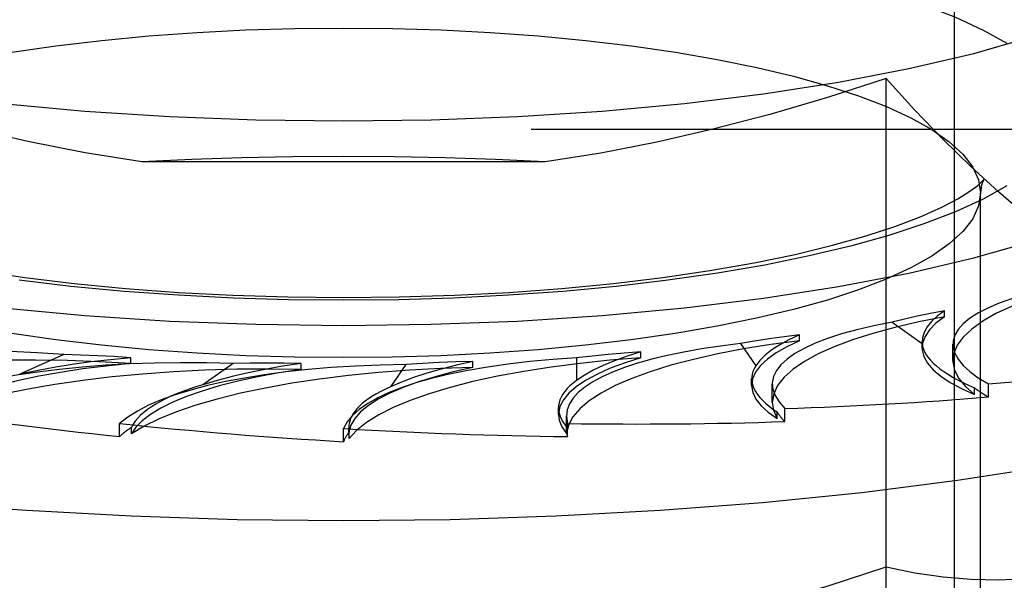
# Model space of a CAD drawing. Header units: inches. Extents: x 0 to 230, y 0 to 149.
# Tile 223 of 256: x 103.092 to 103.575, y 109.995 to 110.27. Entities that reach past the tile are written whole.
import ezdxf

# ---------------------------------------------------------------- set-up
doc = ezdxf.new("R2010")
doc.units = ezdxf.units.IN
doc.header["$LTSCALE"] = 12.648283
doc.header["$MEASUREMENT"] = 0
doc.linetypes.add('HIDDEN', pattern=[0.2, 0.1, -0.1])
doc.layers.add('DEFAULT_2', color=8, linetype='HIDDEN')

msp = doc.modelspace()

# ---------------------------------------------------------------- linework, layer by layer
at = {"layer": 'DEFAULT_2', "color": 8, "linetype": 'HIDDEN'}
for p, q in [((103.5509, 109.32266), (103.5509, 110.43444)), ((104.8669, 110.24358), (100.8134, 110.24358)), ((103.51727, 109.61009), (103.51727, 110.24162)), ((100.8134, 110.21666), (104.8669, 110.21666)), ((103.3499, 110.2006), (103.1519, 110.2006)), ((103.56365, 109.7327), (103.56365, 110.18544)), ((103.5459, 110.12453), (103.5459, 110.12746)), ((103.52022, 110.12191), (103.53499, 110.11141)), ((103.47474, 110.11278), (103.47474, 110.11571)), ((103.44573, 110.1114), (103.45323, 110.10039)), ((103.53496, 110.10928), (103.53496, 110.1122)), ((103.53496, 110.1122), (103.53499, 110.11141)), ((103.55004, 110.10303), (103.55004, 110.11114)), ((103.11347, 110.10599), (103.09188, 110.09631)), ((103.39678, 110.10441), (103.39678, 110.10733)), ((103.14639, 110.10154), (103.14639, 110.10447)), ((103.19663, 110.10165), (103.18186, 110.09115)), ((103.23007, 110.0987), (103.23007, 110.10163)), ((103.28144, 110.10112), (103.27394, 110.09011)), ((103.31439, 110.09967), (103.31439, 110.10259)), ((103.36533, 110.1044), (103.36533, 110.09322)), ((103.45124, 110.09087), (103.45124, 110.09416)), ((103.46139, 110.08252), (103.46139, 110.09147)), ((103.56753, 110.08515), (103.56753, 110.09158)), ((103.56073, 110.08641), (103.56073, 110.08963)), ((103.35644, 110.0765), (103.35644, 110.07992)), ((103.36032, 110.07581), (103.36086, 110.07212)), ((103.36032, 110.06952), (103.36032, 110.07577)), ((103.46378, 110.07458), (103.46378, 110.07779)), ((103.46748, 110.07308), (103.46748, 110.07951)), ((103.14093, 110.06568), (103.14093, 110.07212)), ((103.36086, 110.06568), (103.36086, 110.07212)), ((103.14677, 110.06703), (103.14677, 110.07025)), ((103.2509, 110.06319), (103.2509, 110.06963)), ((103.25344, 110.06992), (103.2536, 110.06795)), ((103.25344, 110.06661), (103.25344, 110.06989)), ((103.25344, 110.06662), (103.2536, 110.06474)), ((103.2536, 110.06474), (103.2536, 110.06795)), ((103.36035, 110.07049), (103.36032, 110.06952)), ((103.36035, 110.06728), (103.36035, 110.07049))]:
    msp.add_line(p, q, dxfattribs=at)
for points in [[(102.8134, 110.33398), (102.81552, 110.32288), (102.8218, 110.31189), (102.83225, 110.30111), (102.8467, 110.29065), (102.86507, 110.28061), (102.88713, 110.27107), (102.91272, 110.26215), (102.94154, 110.25391), (102.97336, 110.24645), (103.00783, 110.23983), (103.04467, 110.23412), (103.08347, 110.22937), (103.1239, 110.22563), (103.16554, 110.22292), (103.20781, 110.2213), (103.2509, 110.22075)], [(103.2509, 110.22075), (103.29398, 110.2213), (103.33625, 110.22292), (103.37789, 110.22563), (103.41832, 110.22937), (103.45713, 110.23412), (103.49396, 110.23983), (103.52843, 110.24645), (103.56026, 110.25391), (103.58908, 110.26215), (103.61466, 110.27107), (103.63672, 110.28061), (103.65509, 110.29065), (103.66954, 110.30111), (103.67999, 110.31189), (103.68628, 110.32288), (103.6884, 110.33398)], [(103.2509, 110.31516), (103.27796, 110.3149), (103.30494, 110.31408), (103.33195, 110.31271), (103.35865, 110.3108), (103.38479, 110.30832), (103.41017, 110.30532), (103.43453, 110.3018), (103.45772, 110.29781), (103.47954, 110.29337), (103.49991, 110.28851), (103.51871, 110.28326), (103.53588, 110.27764), (103.5513, 110.27168), (103.56489, 110.26542), (103.57653, 110.25889)], [(102.93815, 110.18544), (102.93912, 110.19181), (102.94201, 110.19813), (102.94683, 110.20437), (102.95352, 110.2105), (102.96206, 110.21648), (102.9724, 110.22227), (102.98445, 110.22782), (102.99814, 110.23311), (103.01336, 110.23809), (103.03005, 110.24275), (103.04812, 110.24706), (103.06748, 110.251), (103.08805, 110.25454), (103.10967, 110.25766), (103.13217, 110.26032), (103.15536, 110.26251), (103.17903, 110.26422), (103.20298, 110.26543), (103.22698, 110.26615), (103.2509, 110.26638)], [(103.2509, 110.26638), (103.27484, 110.26615), (103.29885, 110.26543), (103.32281, 110.26421), (103.34649, 110.26251), (103.36969, 110.26032), (103.39219, 110.25765), (103.4138, 110.25453), (103.43437, 110.25099), (103.45372, 110.24705), (103.47179, 110.24274), (103.48847, 110.23808), (103.50369, 110.2331), (103.51738, 110.22781), (103.52943, 110.22225), (103.53975, 110.21647), (103.54829, 110.21049), (103.55498, 110.20436), (103.55979, 110.19811), (103.56268, 110.19179), (103.56365, 110.18544)], [(103.1519, 110.2006), (103.12396, 110.2051), (103.09594, 110.21059), (103.0679, 110.21708), (103.03966, 110.22456), (103.01103, 110.23301), (102.98207, 110.24245)], [(103.51727, 110.24162), (103.48848, 110.23231), (103.46012, 110.22399), (103.43225, 110.21667), (103.40468, 110.21034), (103.3772, 110.20498), (103.3499, 110.2006)], [(103.59945, 110.16376), (103.58593, 110.17434), (103.57237, 110.18587), (103.5588, 110.19833), (103.54513, 110.21176), (103.53128, 110.2262), (103.51727, 110.24162)], [(102.8134, 110.23353), (102.81552, 110.22243), (102.8218, 110.21143), (102.83225, 110.20066), (102.8467, 110.19019), (102.86507, 110.18015), (102.88713, 110.17062), (102.91272, 110.16169), (102.94154, 110.15346), (102.97336, 110.146), (103.00783, 110.13938), (103.04467, 110.13367), (103.08347, 110.12891), (103.1239, 110.12517), (103.16554, 110.12247), (103.20781, 110.12085), (103.2509, 110.12029)], [(103.2509, 110.12029), (103.29398, 110.12085), (103.33625, 110.12247), (103.37789, 110.12517), (103.41832, 110.12891), (103.45713, 110.13367), (103.49396, 110.13938), (103.52843, 110.146), (103.56026, 110.15346), (103.58908, 110.16169), (103.61466, 110.17062), (103.63672, 110.18015), (103.65509, 110.19019), (103.66954, 110.20066), (103.67999, 110.21143), (103.68628, 110.22243), (103.6884, 110.23353)], [(103.2509, 110.20331), (103.22582, 110.20314), (103.20096, 110.20263), (103.17632, 110.20178), (103.1519, 110.2006)], [(103.3499, 110.2006), (103.32547, 110.20178), (103.30083, 110.20263), (103.27597, 110.20314), (103.2509, 110.20331)], [(102.937, 110.19124), (102.93688, 110.19148), (102.93662, 110.19198), (102.9374, 110.19107), (102.93962, 110.18902), (102.94354, 110.18607), (102.94944, 110.1824), (102.95743, 110.17821), (102.96763, 110.17367), (102.98001, 110.16897), (102.99451, 110.16424), (103.01105, 110.1596), (103.02944, 110.15517), (103.04958, 110.15102), (103.07126, 110.14723), (103.09432, 110.14384), (103.11857, 110.14091), (103.14382, 110.13846), (103.16988, 110.13653), (103.19655, 110.13514), (103.22361, 110.13429), (103.2509, 110.13401)], [(103.56482, 110.19154), (103.56518, 110.19198), (103.5649, 110.19146), (103.56411, 110.18926), (103.56365, 110.18544)], [(103.2509, 110.13401), (103.2782, 110.13429), (103.30529, 110.13514), (103.33198, 110.13653), (103.35807, 110.13847), (103.38335, 110.14092), (103.40762, 110.14386), (103.43071, 110.14726), (103.45242, 110.15106), (103.47257, 110.15522), (103.49099, 110.15967), (103.50753, 110.16431), (103.52204, 110.16906), (103.53442, 110.17378), (103.54459, 110.17832), (103.55255, 110.18251), (103.5584, 110.18618), (103.56227, 110.1891), (103.56444, 110.19112), (103.56482, 110.19154)], [(103.5765, 110.18891), (103.56486, 110.18239), (103.55127, 110.17613), (103.53584, 110.17016), (103.51868, 110.16455), (103.49986, 110.15929), (103.47949, 110.15443), (103.45767, 110.14999), (103.43446, 110.146), (103.4101, 110.14249), (103.38472, 110.13949), (103.35858, 110.13701), (103.3319, 110.1351), (103.3049, 110.13373), (103.27794, 110.13292), (103.2509, 110.13265)], [(103.2509, 110.10449), (103.22696, 110.10473), (103.20294, 110.10545), (103.17898, 110.10666), (103.1553, 110.10837), (103.13211, 110.11056), (103.1096, 110.11322), (103.08799, 110.11634), (103.06742, 110.11988), (103.04807, 110.12382), (103.03001, 110.12813), (103.01332, 110.13279), (102.9981, 110.13778), (102.98442, 110.14307), (102.97237, 110.14862), (102.96204, 110.15441), (102.9535, 110.16039), (102.94681, 110.16652), (102.94201, 110.17276), (102.93911, 110.17908), (102.93815, 110.18544)], [(103.56365, 110.18544), (103.56268, 110.17907), (103.55978, 110.17275), (103.55497, 110.1665), (103.54827, 110.16037), (103.53973, 110.15439), (103.5294, 110.14861), (103.51735, 110.14305), (103.50366, 110.13777), (103.48843, 110.13278), (103.47174, 110.12812), (103.45367, 110.12381), (103.43432, 110.11987), (103.41374, 110.11633), (103.39212, 110.11321), (103.36962, 110.11055), (103.34643, 110.10836), (103.32276, 110.10666), (103.29882, 110.10545), (103.27482, 110.10473), (103.2509, 110.10449)], [(103.2509, 110.13265), (103.22383, 110.13292), (103.19685, 110.13373), (103.16984, 110.1351), (103.14314, 110.13702), (103.117, 110.13949), (103.09163, 110.1425)], [(103.60809, 110.1393), (103.59734, 110.13629), (103.58762, 110.13308), (103.57888, 110.12968), (103.57122, 110.1261), (103.56469, 110.12238), (103.55932, 110.11854), (103.55515, 110.1146), (103.5522, 110.11059), (103.5505, 110.10652), (103.55004, 110.10303)], [(102.66584, 110.12567), (102.67097, 110.12256), (102.69396, 110.11039), (102.72075, 110.09875), (102.75117, 110.08772), (102.78499, 110.07739), (102.822, 110.06781), (102.86194, 110.05905), (102.90454, 110.05118), (102.9495, 110.04425), (102.99652, 110.0383), (103.04528, 110.03337), (103.09544, 110.02951), (103.14667, 110.02673), (103.1986, 110.02505), (103.2509, 110.02449)], [(103.2509, 110.02449), (103.30319, 110.02505), (103.35513, 110.02673), (103.40635, 110.02951), (103.45652, 110.03337), (103.50528, 110.0383), (103.5523, 110.04425), (103.59726, 110.05118), (103.63985, 110.05905), (103.67979, 110.06781), (103.7168, 110.07739), (103.75063, 110.08772), (103.78104, 110.09875), (103.80783, 110.11039), (103.83082, 110.12256), (103.83596, 110.12567)], [(103.5459, 110.12453), (103.53329, 110.12205), (103.52156, 110.11933), (103.51068, 110.11637), (103.50074, 110.11319), (103.49181, 110.10982), (103.48394, 110.10628), (103.47719, 110.10259), (103.47159, 110.09877), (103.46719, 110.09484), (103.46401, 110.09084), (103.46208, 110.08678), (103.46139, 110.08252)], [(103.54589, 110.12745), (103.53912, 110.12617), (103.53259, 110.12482), (103.52629, 110.1234), (103.52022, 110.12191)], [(103.54589, 110.12745), (103.54241, 110.12486), (103.5396, 110.12223), (103.53744, 110.11956), (103.53595, 110.11686), (103.53513, 110.11414), (103.53496, 110.1122)], [(103.5459, 110.12453), (103.54176, 110.12138), (103.5386, 110.11818), (103.53642, 110.11492), (103.53521, 110.11162), (103.53496, 110.10928)], [(103.47473, 110.1157), (103.46721, 110.11475), (103.45986, 110.11371), (103.45271, 110.11259), (103.44573, 110.1114)], [(103.47473, 110.1157), (103.46957, 110.11331), (103.46503, 110.11085), (103.46112, 110.10831), (103.45784, 110.10572), (103.45521, 110.10308), (103.45323, 110.10039)], [(103.47474, 110.11278), (103.46066, 110.1109), (103.44728, 110.10875), (103.43458, 110.10633), (103.42266, 110.10365), (103.4116, 110.10073), (103.40148, 110.09759), (103.39235, 110.09426), (103.38428, 110.09075), (103.37731, 110.08708), (103.37149, 110.08328), (103.36687, 110.07938), (103.36345, 110.07539), (103.36128, 110.07136), (103.36035, 110.06728)], [(103.47474, 110.11278), (103.46856, 110.10987), (103.4633, 110.10686), (103.45896, 110.10374), (103.45556, 110.10055), (103.45313, 110.0973), (103.45169, 110.09401), (103.45124, 110.09087)], [(103.14637, 110.10446), (103.13823, 110.10498), (103.13003, 110.10541), (103.12178, 110.10575), (103.11347, 110.10599)], [(103.39677, 110.10733), (103.39008, 110.1052), (103.38396, 110.10298), (103.37841, 110.10067), (103.37344, 110.09826), (103.36908, 110.09578), (103.36533, 110.09322)], [(103.39677, 110.10733), (103.38872, 110.10673), (103.38079, 110.10604), (103.373, 110.10526), (103.36533, 110.1044)], [(103.53496, 110.10928), (103.53501, 110.10831), (103.53579, 110.10501), (103.53757, 110.10173), (103.54033, 110.09849), (103.54406, 110.09533), (103.54872, 110.09224), (103.55427, 110.08928), (103.56073, 110.08641)], [(103.14639, 110.10154), (103.13093, 110.10244), (103.11534, 110.10302), (103.09958, 110.10328), (103.0838, 110.10321), (103.06808, 110.10281), (103.05254, 110.10209), (103.03727, 110.10106), (103.02236, 110.09971), (103.00792, 110.09806), (102.99403, 110.09612), (102.98078, 110.0939), (102.96826, 110.09141), (102.9566, 110.08868), (102.94575, 110.08571)], [(103.14639, 110.10154), (103.13441, 110.10034), (103.12291, 110.09891), (103.11184, 110.09724), (103.10131, 110.09536), (103.09138, 110.09327), (103.0821, 110.09099), (103.07354, 110.08853), (103.06575, 110.08591), (103.05876, 110.08313), (103.05264, 110.08023), (103.04742, 110.07722), (103.0431, 110.0741)], [(103.14637, 110.10446), (103.13647, 110.10349), (103.12688, 110.10236), (103.11759, 110.10107), (103.10864, 110.09963), (103.10007, 110.09804), (103.09188, 110.09631)], [(103.23006, 110.10162), (103.22096, 110.10022), (103.21228, 110.09867), (103.20399, 110.09699), (103.19614, 110.09517), (103.18877, 110.09322), (103.18186, 110.09115)], [(103.23006, 110.10162), (103.22169, 110.10177), (103.21333, 110.10182), (103.20498, 110.10178), (103.19663, 110.10165)], [(103.39678, 110.10441), (103.38165, 110.10319), (103.36704, 110.10168), (103.3529, 110.09986), (103.33936, 110.09775), (103.32652, 110.09538), (103.31444, 110.09274), (103.30322, 110.08987), (103.29291, 110.08678), (103.28359, 110.08348), (103.27531, 110.08), (103.26813, 110.07636), (103.26209, 110.07259), (103.25726, 110.06872), (103.2536, 110.06474)], [(103.31438, 110.10259), (103.30636, 110.1008), (103.29885, 110.09889), (103.29182, 110.09685), (103.28531, 110.09471), (103.27936, 110.09246), (103.27394, 110.09011)], [(103.31438, 110.10259), (103.30604, 110.10236), (103.29778, 110.10203), (103.28958, 110.10162), (103.28144, 110.10112)], [(103.39678, 110.10441), (103.38874, 110.10182), (103.38154, 110.09909), (103.37517, 110.09622), (103.36968, 110.09323), (103.36511, 110.09013), (103.36149, 110.08696), (103.35883, 110.08372), (103.35715, 110.08044), (103.35646, 110.07713), (103.35644, 110.0765)], [(103.55004, 110.10303), (103.55005, 110.10244), (103.55087, 110.09836), (103.55293, 110.09431), (103.55621, 110.09033), (103.56073, 110.08641)], [(103.23007, 110.0987), (103.21424, 110.0989), (103.19851, 110.09877), (103.18282, 110.09831), (103.16732, 110.09753), (103.15211, 110.09643), (103.13728, 110.09503), (103.12294, 110.09332), (103.10916, 110.09133), (103.09605, 110.08905), (103.08367, 110.08652), (103.07212, 110.08373), (103.06145, 110.08072), (103.05179, 110.07751), (103.0431, 110.0741)], [(103.31439, 110.09967), (103.29867, 110.09915), (103.28327, 110.09831), (103.26812, 110.09716), (103.25338, 110.09569), (103.23913, 110.09393), (103.22547, 110.09188), (103.21249, 110.08956), (103.20027, 110.08697), (103.18888, 110.08414), (103.17839, 110.08109), (103.16888, 110.07783), (103.1604, 110.07438), (103.15304, 110.07079), (103.14677, 110.06703)], [(103.23007, 110.0987), (103.21909, 110.09698), (103.20872, 110.09505), (103.19894, 110.09292), (103.18983, 110.09059), (103.18145, 110.08809), (103.17384, 110.08543), (103.16706, 110.08262), (103.16115, 110.07968), (103.15613, 110.07664), (103.15205, 110.0735), (103.14893, 110.0703), (103.14677, 110.06703)], [(103.31439, 110.09967), (103.30473, 110.09748), (103.29581, 110.09512), (103.28761, 110.09257), (103.2802, 110.08987), (103.27363, 110.08703), (103.26792, 110.08407), (103.26313, 110.081), (103.25927, 110.07784), (103.25638, 110.07462), (103.25446, 110.07134), (103.25354, 110.06805), (103.25344, 110.06662)], [(103.45124, 110.09087), (103.45179, 110.08739), (103.45333, 110.0841), (103.45586, 110.08086), (103.45933, 110.07769), (103.46378, 110.07458)], [(103.46139, 110.08252), (103.46195, 110.07864), (103.46378, 110.07458)], [(103.35644, 110.0765), (103.35677, 110.07382), (103.35806, 110.07054), (103.36035, 110.06728)], [(103.3499, 109.96068), (103.37745, 109.96511), (103.40507, 109.9705), (103.43272, 109.97686), (103.46055, 109.98419), (103.48875, 109.99246), (103.51727, 110.00169)], [(103.51727, 110.00169), (103.53141, 109.99881), (103.54534, 109.9968), (103.55903, 109.99563), (103.57256, 109.99535), (103.58605, 109.99598), (103.59945, 109.99752)]]:
    msp.add_lwpolyline(points, dxfattribs=at)
for centre, major_axis, ratio, start_param, end_param in [((103.74818, 110.10112), (0.19813, -0.01059), 0.228952, 2.537288, 3.577139), ((103.65953, 110.0806), (0.19812, -0.01155), 0.238051, 2.364387, 3.404238), ((103.09508, 110.05009), (0.19812, -0.01094), 0.287262, 1.493713, 2.533564), ((103.55846, 110.06439), (0.19812, -0.01216), 0.247786, 2.191191, 3.156582), ((103.69925, 110.10311), (0.16427, -0.00957), 0.238051, -3.10906, -2.560013), ((103.21278, 110.0457), (0.19812, -0.0118), 0.277915, 1.66894, 2.708791), ((103.33164, 110.04667), (0.19812, -0.0123), 0.268018, 1.843553, 2.883404), ((103.44804, 110.05296), (0.19812, -0.01242), 0.257874, 2.01761, 3.057461), ((103.61553, 110.0847), (0.16427, -0.01008), 0.247786, 3.000929, 3.549977), ((103.2509, 110.23353), (0.63321, -0.03386), 0.228952, -1.034957, -0.860424), ((103.30966, 110.05534), (0.16427, -0.00979), 0.277915, 2.478678, 3.027726), ((103.52073, 110.07034), (0.16427, -0.0103), 0.257874, 2.827348, 3.376395), ((103.41773, 110.06045), (0.16427, -0.0102), 0.268018, 2.653291, 3.158088), ((103.74818, 110.09466), (0.19812, -0.01155), 0.238051, -2.797693, -2.704414), ((103.2509, 110.23353), (0.6332, -0.0369), 0.238051, -1.207858, -1.033325), ((103.2509, 110.23353), (0.63317, -0.03773), 0.277915, -1.903305, -1.728772), ((103.65953, 110.07415), (0.19812, -0.01216), 0.247786, -2.970889, -2.87761), ((103.2509, 110.23353), (0.63317, -0.03931), 0.268018, -1.728692, -1.554159), ((103.2509, 110.23353), (0.63319, -0.03887), 0.247786, -1.381054, -1.206521), ((103.33164, 110.04021), (0.19812, -0.0118), 0.277915, 2.790046, 2.883324), ((103.2509, 110.23353), (0.63318, -0.03969), 0.257874, -1.554635, -1.380102), ((103.44804, 110.0465), (0.19812, -0.0123), 0.268018, 2.964658, 3.057937), ((103.55846, 110.05793), (0.19812, -0.01242), 0.257874, -3.12546, -3.051192)]:
    msp.add_ellipse(centre, major_axis=major_axis, ratio=ratio, start_param=start_param, end_param=end_param, dxfattribs=at)

doc.saveas('drawing.dxf')
